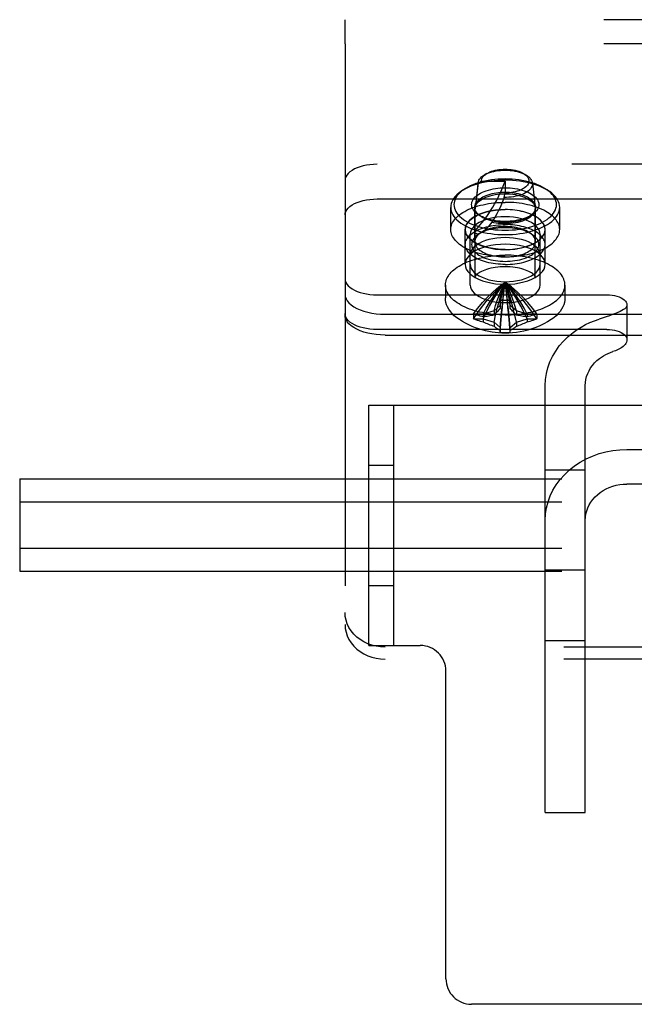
# Model space of a CAD drawing. Header units: inches. Extents: x 0 to 308, y 0 to 199.
# Tile 114 of 139: x 119.19 to 121.11, y 163.53 to 166.61. Entities that reach past the tile are written whole.
import ezdxf

# ---------------------------------------------------------------- set-up
doc = ezdxf.new("R2010")
doc.units = ezdxf.units.IN
doc.header["$LTSCALE"] = 16.920913
doc.header["$MEASUREMENT"] = 0
doc.linetypes.add('HIDDEN', pattern=[0.2, 0.1, -0.1])
doc.layers.add('DEFAULT_2', color=8, linetype='HIDDEN')

msp = doc.modelspace()

# ---------------------------------------------------------------- linework, layer by layer
at = {"layer": 'DEFAULT_2', "color": 8, "linetype": 'HIDDEN'}
for p, q in [((122.7097, 166.6054), (120.2097, 166.6054)), ((120.2097, 166.5304), (120.2097, 166.6054)), ((122.7097, 166.5304), (120.2097, 166.5304)), ((120.2097, 166.5304), (120.2097, 164.7176)), ((122.6097, 166.1541), (120.3097, 166.1541)), ((120.6527, 166.1255), (120.6442, 166.1204)), ((120.7662, 166.1257), (120.7751, 166.1204)), ((120.6247, 166.0933), (120.6157, 166.0153)), ((120.6248, 166.0957), (120.6158, 166.018)), ((120.6357, 166.1019), (120.6247, 166.0933)), ((120.6247, 166.0933), (120.6248, 166.0957)), ((120.6357, 166.1019), (120.7097, 166.1019)), ((120.7097, 166.1019), (120.7097, 166.0649)), ((120.7945, 166.0957), (120.8035, 166.018)), ((120.579, 166.0745), (120.5709, 166.0687)), ((120.7065, 166.0508), (120.7097, 166.0649)), ((120.8403, 166.0745), (120.8485, 166.0687)), ((120.3097, 166.0458), (122.6097, 166.0458)), ((120.5397, 165.9503), (120.5397, 166.0196)), ((120.6147, 165.9122), (120.6147, 166.0196)), ((120.6157, 166.0153), (120.6158, 166.018)), ((120.6157, 165.8015), (120.6157, 166.0153)), ((120.6321, 165.9922), (120.6239, 165.998)), ((120.7872, 165.9922), (120.7954, 165.998)), ((120.8035, 166.018), (120.8037, 166.0153)), ((120.8037, 165.8015), (120.8037, 166.0153)), ((120.8047, 165.9122), (120.8047, 166.0196)), ((120.8797, 165.9503), (120.8797, 166.0196)), ((120.5847, 165.8421), (120.5847, 165.9503)), ((120.5852, 165.9036), (120.5852, 165.9503)), ((120.6007, 165.7771), (120.6007, 165.9358)), ((120.6321, 165.9396), (120.6239, 165.9339)), ((120.7872, 165.9396), (120.7954, 165.9339)), ((120.8187, 165.7771), (120.8187, 165.9358)), ((120.8342, 165.9036), (120.8342, 165.9503)), ((120.8347, 165.8421), (120.8347, 165.9503)), ((120.5232, 165.7771), (120.5232, 165.7368)), ((120.8962, 165.7771), (120.8962, 165.7368)), ((120.3097, 165.7466), (121.0272, 165.7466)), ((120.6942, 165.7289), (120.6942, 165.7281)), ((120.6942, 165.7281), (120.6942, 165.7045)), ((120.7252, 165.7281), (120.7251, 165.7289)), ((120.7252, 165.7045), (120.7252, 165.7281)), ((120.6114, 165.6867), (120.6104, 165.687)), ((120.6412, 165.6867), (120.6114, 165.6867)), ((120.6748, 165.6964), (120.6412, 165.6867)), ((120.6412, 165.6867), (120.6412, 165.678)), ((120.6942, 165.7132), (120.6748, 165.6964)), ((120.6748, 165.6964), (120.6748, 165.6834)), ((120.7446, 165.6964), (120.7252, 165.7132)), ((120.7782, 165.6867), (120.7446, 165.6964)), ((120.7446, 165.6964), (120.7446, 165.6834)), ((120.808, 165.6867), (120.7782, 165.6867)), ((120.7782, 165.6867), (120.7782, 165.678)), ((120.8089, 165.687), (120.808, 165.6867)), ((121.0897, 165.7153), (121.0897, 165.6071)), ((120.3347, 165.6858), (122.5847, 165.6858)), ((120.6104, 165.6716), (120.6114, 165.6712)), ((120.6114, 165.6712), (120.6412, 165.6712)), ((120.6412, 165.6712), (120.6748, 165.6615)), ((120.6412, 165.6712), (120.6412, 165.6625)), ((120.6748, 165.6615), (120.6942, 165.6447)), ((120.6748, 165.6615), (120.6748, 165.6485)), ((120.7252, 165.6447), (120.7446, 165.6615)), ((120.7446, 165.6615), (120.7782, 165.6712)), ((120.7446, 165.6615), (120.7446, 165.6485)), ((120.7782, 165.6712), (120.808, 165.6712)), ((120.7782, 165.6712), (120.7782, 165.6625)), ((120.808, 165.6712), (120.8089, 165.6716)), ((121.0251, 165.6779), (121.0032, 165.671)), ((121.0272, 165.6383), (120.3097, 165.6383)), ((120.6942, 165.6447), (120.6942, 165.6298)), ((120.6942, 165.6298), (120.6942, 165.6297)), ((120.7251, 165.6297), (120.7252, 165.6298)), ((120.7252, 165.6298), (120.7252, 165.6447)), ((120.3347, 165.6209), (122.5847, 165.6209)), ((120.8347, 164.1309), (120.8347, 165.4632)), ((120.9597, 164.1309), (120.9597, 165.4632)), ((120.2837, 165.402), (122.2837, 165.402)), ((120.2837, 164.652), (120.2837, 165.402)), ((120.3617, 164.652), (120.3617, 165.402)), ((121.0897, 165.2641), (121.8297, 165.2641)), ((120.2837, 165.2145), (120.3617, 165.2145)), ((120.9597, 165.199), (120.8347, 165.199)), ((119.1942, 165.1724), (141.3417, 165.1724)), ((119.1942, 165.1724), (119.1942, 164.8837)), ((121.8297, 165.1558), (121.0897, 165.1558)), ((119.1942, 165.1002), (141.3417, 165.1002)), ((119.1942, 164.9559), (141.3417, 164.9559)), ((119.1942, 164.8837), (141.3417, 164.8837)), ((120.9597, 164.887), (120.8347, 164.887)), ((120.2837, 164.8395), (120.3617, 164.8395)), ((120.2837, 164.652), (120.4447, 164.652)), ((122.5847, 164.6468), (120.3347, 164.6468)), ((120.9597, 164.6665), (120.8347, 164.6665)), ((122.5847, 164.6093), (120.3347, 164.6093)), ((120.5247, 163.612), (120.5247, 164.572)), ((120.8347, 164.1309), (120.9597, 164.1309)), ((121.9627, 163.532), (120.6047, 163.532))]:
    msp.add_line(p, q, dxfattribs=at)
for points in [[(120.3097, 166.1541), (120.2984, 166.1537), (120.2874, 166.1528), (120.2766, 166.1513), (120.2663, 166.1491), (120.2565, 166.1464), (120.2473, 166.1432), (120.239, 166.1394), (120.2315, 166.1352), (120.225, 166.1307), (120.2196, 166.1258), (120.2153, 166.1206), (120.2122, 166.1152), (120.2103, 166.1097), (120.2097, 166.1041)], [(120.6248, 166.0957), (120.625, 166.0969), (120.6259, 166.1006), (120.6275, 166.1042), (120.6297, 166.1077), (120.6326, 166.1112), (120.636, 166.1145), (120.6401, 166.1176), (120.6442, 166.1204)], [(120.6357, 166.1019), (120.6359, 166.105), (120.6367, 166.1082), (120.6381, 166.1113), (120.64, 166.1144), (120.6424, 166.1173), (120.6454, 166.1202), (120.6489, 166.123), (120.6527, 166.1255)], [(120.6442, 166.1204), (120.6497, 166.1234), (120.6552, 166.1259), (120.6612, 166.1282), (120.6675, 166.1302), (120.6741, 166.1319), (120.6811, 166.1333), (120.6882, 166.1344), (120.6955, 166.1352), (120.703, 166.1356), (120.7104, 166.1358), (120.7179, 166.1356), (120.7253, 166.135), (120.7326, 166.1342), (120.7397, 166.133), (120.7466, 166.1315), (120.7532, 166.1298), (120.7594, 166.1277), (120.7653, 166.1254), (120.7707, 166.1228), (120.7751, 166.1204)], [(120.6527, 166.1255), (120.6571, 166.1279), (120.6619, 166.1301), (120.667, 166.1321), (120.6724, 166.1338), (120.6781, 166.1353), (120.6841, 166.1366), (120.6902, 166.1376), (120.6965, 166.1383), (120.703, 166.1387), (120.7094, 166.1389), (120.7159, 166.1387), (120.7223, 166.1383), (120.7286, 166.1376), (120.7348, 166.1367), (120.7407, 166.1355), (120.7465, 166.134), (120.7519, 166.1322), (120.7571, 166.1303), (120.7619, 166.1281), (120.7662, 166.1257)], [(120.7667, 166.1255), (120.7702, 166.1232), (120.7737, 166.1205), (120.7767, 166.1176), (120.7791, 166.1146), (120.7811, 166.1115), (120.7825, 166.1084), (120.7834, 166.1052), (120.7837, 166.1019), (120.7834, 166.0987), (120.7826, 166.0955), (120.7812, 166.0924), (120.7792, 166.0893), (120.7768, 166.0863), (120.7738, 166.0834), (120.7703, 166.0807), (120.7664, 166.0781), (120.762, 166.0757), (120.7573, 166.0736), (120.7522, 166.0716), (120.7467, 166.0698), (120.741, 166.0684), (120.735, 166.0671), (120.7289, 166.0661), (120.7225, 166.0654), (120.7162, 166.065), (120.7097, 166.0649)], [(120.7751, 166.1204), (120.7757, 166.12), (120.7801, 166.117), (120.7841, 166.1138), (120.7874, 166.1105), (120.7901, 166.107), (120.7922, 166.1034), (120.7937, 166.0997), (120.7945, 166.0957)], [(120.7097, 166.1046), (120.6983, 166.1044), (120.6869, 166.1038), (120.6755, 166.1029), (120.6643, 166.1015), (120.6532, 166.0998), (120.6424, 166.0977), (120.6318, 166.0952), (120.6217, 166.0923), (120.6119, 166.0891), (120.6026, 166.0856), (120.5939, 166.0818), (120.5856, 166.0777), (120.578, 166.0733), (120.5709, 166.0687)], [(120.7097, 166.1083), (120.6989, 166.1081), (120.6882, 166.1075), (120.6775, 166.1066), (120.6669, 166.1054), (120.6565, 166.1037), (120.6463, 166.1017), (120.6364, 166.0994), (120.6269, 166.0967), (120.6177, 166.0937), (120.6089, 166.0904), (120.6007, 166.0868), (120.5929, 166.083), (120.5857, 166.0788), (120.579, 166.0745)], [(120.6157, 165.946), (120.6234, 165.9548), (120.6309, 165.9637), (120.6381, 165.9728), (120.6451, 165.9821), (120.6519, 165.9914), (120.6584, 166.0009), (120.6647, 166.0105), (120.6707, 166.0203), (120.6765, 166.0301), (120.682, 166.0401), (120.6873, 166.0502), (120.6923, 166.0603), (120.697, 166.0706), (120.7015, 166.0809), (120.7057, 166.0914), (120.7097, 166.1019)], [(120.7945, 166.0957), (120.7946, 166.0923), (120.7941, 166.0885), (120.793, 166.0848), (120.7912, 166.0812), (120.7887, 166.0777), (120.7857, 166.0743), (120.7821, 166.071), (120.7779, 166.0679), (120.7731, 166.065), (120.7679, 166.0623), (120.7622, 166.0599), (120.7562, 166.0577), (120.7497, 166.0558), (120.743, 166.0542), (120.736, 166.0528), (120.7288, 166.0518), (120.7214, 166.0512), (120.7139, 166.0508), (120.7065, 166.0508)], [(120.8403, 166.0745), (120.8336, 166.0788), (120.8264, 166.083), (120.8187, 166.0868), (120.8104, 166.0904), (120.8017, 166.0937), (120.7925, 166.0967), (120.7829, 166.0994), (120.773, 166.1017), (120.7628, 166.1037), (120.7524, 166.1054), (120.7418, 166.1066), (120.7311, 166.1075), (120.7204, 166.1081), (120.7097, 166.1083)], [(120.8485, 166.0687), (120.8414, 166.0733), (120.8337, 166.0777), (120.8255, 166.0818), (120.8167, 166.0856), (120.8074, 166.0891), (120.7977, 166.0923), (120.7875, 166.0952), (120.777, 166.0977), (120.7661, 166.0998), (120.7551, 166.1015), (120.7438, 166.1029), (120.7325, 166.1038), (120.7211, 166.1044), (120.7097, 166.1046)], [(120.5709, 166.0687), (120.5645, 166.0639), (120.5588, 166.0588), (120.5538, 166.0535), (120.5495, 166.0481), (120.546, 166.0426), (120.5432, 166.0369), (120.5413, 166.0312), (120.5401, 166.0254), (120.5397, 166.0196)], [(120.579, 166.0745), (120.5731, 166.0699), (120.5677, 166.0651), (120.563, 166.0602), (120.5589, 166.0551), (120.5556, 166.0499), (120.553, 166.0446), (120.5512, 166.0392), (120.55, 166.0337), (120.5497, 166.0283), (120.55, 166.0228), (120.5512, 166.0173), (120.553, 166.012), (120.5556, 166.0066), (120.5589, 166.0014), (120.563, 165.9963), (120.5677, 165.9914), (120.5731, 165.9866), (120.5791, 165.982), (120.5857, 165.9777), (120.5929, 165.9736), (120.6007, 165.9697), (120.6089, 165.9661), (120.6177, 165.9628), (120.6268, 165.9598), (120.6364, 165.9571), (120.6463, 165.9548), (120.6565, 165.9528), (120.6669, 165.9512), (120.6775, 165.9499), (120.6882, 165.949), (120.6989, 165.9484), (120.7097, 165.9483)], [(120.6239, 165.998), (120.623, 165.9986), (120.6188, 166.002), (120.6151, 166.0054), (120.612, 166.009), (120.6094, 166.0128), (120.6073, 166.0166), (120.6058, 166.0204), (120.605, 166.0243), (120.6047, 166.0283), (120.605, 166.0322), (120.6058, 166.0361), (120.6073, 166.04), (120.6094, 166.0438), (120.612, 166.0475), (120.6151, 166.0511), (120.6188, 166.0546), (120.623, 166.0579), (120.6277, 166.0611), (120.6328, 166.064), (120.6384, 166.0668), (120.6443, 166.0694), (120.6507, 166.0717), (120.6574, 166.0738), (120.6644, 166.0756), (120.6717, 166.0772), (120.6791, 166.0785), (120.6867, 166.0795), (120.6944, 166.0802), (120.702, 166.0806), (120.7097, 166.0808)], [(120.6147, 166.0196), (120.6149, 166.0232), (120.6157, 166.0267), (120.6171, 166.0302), (120.6189, 166.0336), (120.6213, 166.037), (120.6241, 166.0403), (120.6275, 166.0434), (120.6313, 166.0464), (120.6355, 166.0493), (120.6401, 166.052), (120.6452, 166.0545), (120.6506, 166.0568), (120.6563, 166.0589), (120.6624, 166.0608), (120.6687, 166.0625), (120.6753, 166.0639), (120.682, 166.065), (120.6889, 166.066), (120.6958, 166.0666), (120.7028, 166.067), (120.7097, 166.0671)], [(120.6158, 166.018), (120.616, 166.0194), (120.6171, 166.0235), (120.6189, 166.0275), (120.6214, 166.0314), (120.6245, 166.0352), (120.6283, 166.0388), (120.6328, 166.0423), (120.6378, 166.0456), (120.6434, 166.0486), (120.6494, 166.0514), (120.656, 166.0539), (120.663, 166.0561), (120.6703, 166.0579), (120.6779, 166.0595), (120.6857, 166.0607), (120.6936, 166.0616), (120.7016, 166.0621), (120.7097, 166.0623)], [(120.7097, 166.0808), (120.7173, 166.0806), (120.725, 166.0802), (120.7326, 166.0795), (120.7402, 166.0785), (120.7477, 166.0772), (120.7549, 166.0756), (120.762, 166.0738), (120.7687, 166.0717), (120.775, 166.0694), (120.781, 166.0668), (120.7865, 166.064), (120.7917, 166.0611), (120.7963, 166.0579), (120.8005, 166.0546), (120.8042, 166.0511), (120.8074, 166.0475), (120.81, 166.0438), (120.812, 166.04), (120.8135, 166.0361), (120.8144, 166.0322), (120.8147, 166.0283), (120.8144, 166.0243), (120.8135, 166.0204), (120.812, 166.0166), (120.81, 166.0128), (120.8074, 166.009), (120.8042, 166.0054), (120.8005, 166.002), (120.7963, 165.9986), (120.7954, 165.998)], [(120.7097, 165.9483), (120.7204, 165.9484), (120.7311, 165.949), (120.7418, 165.9499), (120.7524, 165.9512), (120.7628, 165.9528), (120.773, 165.9548), (120.7829, 165.9571), (120.7925, 165.9598), (120.8017, 165.9628), (120.8104, 165.9661), (120.8187, 165.9697), (120.8264, 165.9736), (120.8336, 165.9777), (120.8403, 165.982), (120.8463, 165.9866), (120.8516, 165.9914), (120.8564, 165.9963), (120.8604, 166.0014), (120.8637, 166.0066), (120.8663, 166.0119), (120.8682, 166.0173), (120.8693, 166.0228), (120.8697, 166.0283), (120.8693, 166.0337), (120.8682, 166.0392), (120.8663, 166.0446), (120.8637, 166.0499), (120.8604, 166.0551), (120.8564, 166.0602), (120.8517, 166.0651), (120.8463, 166.0699), (120.8403, 166.0745)], [(120.7097, 166.0671), (120.7166, 166.067), (120.7235, 166.0666), (120.7305, 166.066), (120.7373, 166.065), (120.7441, 166.0639), (120.7506, 166.0625), (120.757, 166.0608), (120.763, 166.0589), (120.7688, 166.0568), (120.7742, 166.0545), (120.7792, 166.052), (120.7839, 166.0493), (120.7881, 166.0464), (120.7919, 166.0434), (120.7952, 166.0403), (120.7981, 166.037), (120.8004, 166.0336), (120.8023, 166.0302), (120.8036, 166.0267), (120.8044, 166.0232), (120.8047, 166.0196)], [(120.7097, 166.0623), (120.7177, 166.0621), (120.7257, 166.0616), (120.7337, 166.0607), (120.7415, 166.0595), (120.7491, 166.0579), (120.7564, 166.0561), (120.7633, 166.0539), (120.7699, 166.0514), (120.776, 166.0486), (120.7815, 166.0456), (120.7866, 166.0423), (120.791, 166.0388), (120.7948, 166.0352), (120.798, 166.0314), (120.8004, 166.0275), (120.8022, 166.0235), (120.8033, 166.0194), (120.8035, 166.018)], [(120.8797, 166.0196), (120.8793, 166.0254), (120.8781, 166.0312), (120.8761, 166.0369), (120.8733, 166.0426), (120.8698, 166.0481), (120.8655, 166.0535), (120.8605, 166.0588), (120.8548, 166.0639), (120.8485, 166.0687)], [(120.2097, 165.9958), (120.2103, 166.0015), (120.2122, 166.0069), (120.2153, 166.0123), (120.2196, 166.0175), (120.225, 166.0224), (120.2315, 166.027), (120.239, 166.0312), (120.2473, 166.0349), (120.2565, 166.0382), (120.2663, 166.0409), (120.2766, 166.043), (120.2874, 166.0446), (120.2984, 166.0455), (120.3097, 166.0458)], [(120.5397, 165.9503), (120.5399, 165.9548), (120.5406, 165.9592), (120.5418, 165.9636), (120.5434, 165.968), (120.5455, 165.9723), (120.548, 165.9766), (120.551, 165.9808), (120.5544, 165.9849), (120.5582, 165.9889), (120.5624, 165.9928), (120.5671, 165.9966), (120.5721, 166.0003), (120.5776, 166.0038), (120.5833, 166.0072), (120.5895, 166.0104), (120.5959, 166.0135), (120.6027, 166.0164), (120.6097, 166.0191), (120.6171, 166.0216), (120.6247, 166.0239), (120.6325, 166.0261), (120.6405, 166.028), (120.6487, 166.0297), (120.6571, 166.0312), (120.6657, 166.0324), (120.6743, 166.0335), (120.6831, 166.0343), (120.6919, 166.0349), (120.7008, 166.0352), (120.7097, 166.0353)], [(120.7065, 166.0508), (120.7025, 166.0404), (120.6982, 166.03), (120.6936, 166.0196), (120.6887, 166.0094), (120.6836, 165.9995), (120.6783, 165.9901), (120.673, 165.9814), (120.6677, 165.9732)], [(120.8797, 165.9503), (120.8794, 165.9548), (120.8787, 165.9592), (120.8776, 165.9636), (120.876, 165.968), (120.8739, 165.9723), (120.8713, 165.9766), (120.8684, 165.9808), (120.865, 165.9849), (120.8611, 165.9889), (120.8569, 165.9928), (120.8522, 165.9966), (120.8472, 166.0003), (120.8418, 166.0038), (120.836, 166.0072), (120.8299, 166.0104), (120.8234, 166.0135), (120.8167, 166.0164), (120.8096, 166.0191), (120.8023, 166.0216), (120.7947, 166.0239), (120.7868, 166.0261), (120.7788, 166.028), (120.7706, 166.0297), (120.7622, 166.0312), (120.7537, 166.0324), (120.745, 166.0335), (120.7363, 166.0343), (120.7274, 166.0349), (120.7186, 166.0352), (120.7097, 166.0353)], [(120.5397, 166.0196), (120.5401, 166.0138), (120.5413, 166.008), (120.5432, 166.0023), (120.546, 165.9966), (120.5495, 165.9911), (120.5538, 165.9857), (120.5588, 165.9804), (120.5645, 165.9754), (120.5709, 165.9705), (120.578, 165.9659), (120.5856, 165.9615), (120.5939, 165.9574), (120.6026, 165.9536), (120.6119, 165.9501), (120.6217, 165.9469), (120.6318, 165.944), (120.6424, 165.9415), (120.6532, 165.9394), (120.6643, 165.9377), (120.6755, 165.9363), (120.6869, 165.9354), (120.6983, 165.9348), (120.7097, 165.9346)], [(120.8347, 165.9503), (120.8337, 165.9579), (120.831, 165.9653), (120.8265, 165.9725), (120.8203, 165.9794), (120.8125, 165.9858), (120.8032, 165.9918), (120.7926, 165.9971), (120.7807, 166.0018), (120.7678, 166.0057), (120.754, 166.0088), (120.7396, 166.011), (120.7247, 166.0124), (120.7097, 166.0128), (120.6946, 166.0124), (120.6798, 166.011), (120.6653, 166.0088), (120.6516, 166.0057), (120.6387, 166.0018), (120.6268, 165.9971), (120.6161, 165.9918), (120.6068, 165.9858), (120.599, 165.9794), (120.5928, 165.9725), (120.5883, 165.9653), (120.5856, 165.9579), (120.5847, 165.9503)], [(120.5852, 165.9503), (120.5854, 165.9541), (120.5861, 165.9578), (120.5872, 165.9615), (120.5888, 165.9652), (120.5908, 165.9688), (120.5933, 165.9724), (120.5961, 165.9759), (120.5994, 165.9792), (120.6031, 165.9825), (120.6072, 165.9857), (120.6117, 165.9887), (120.6165, 165.9916), (120.6216, 165.9943), (120.6271, 165.9969), (120.6329, 165.9993), (120.6389, 166.0016), (120.6453, 166.0036), (120.6518, 166.0054), (120.6586, 166.0071), (120.6655, 166.0085), (120.6726, 166.0098), (120.6799, 166.0108), (120.6872, 166.0116), (120.6947, 166.0121), (120.7021, 166.0125), (120.7097, 166.0126)], [(120.6321, 165.9922), (120.6312, 165.9928), (120.6275, 165.9958), (120.6241, 165.999), (120.6213, 166.0022), (120.6189, 166.0056), (120.6171, 166.009), (120.6157, 166.0125), (120.6149, 166.016), (120.6147, 166.0196)], [(120.7097, 165.9758), (120.702, 165.9759), (120.6944, 165.9763), (120.6867, 165.977), (120.6791, 165.978), (120.6716, 165.9793), (120.6644, 165.9809), (120.6574, 165.9827), (120.6507, 165.9848), (120.6443, 165.9872), (120.6384, 165.9897), (120.6328, 165.9925), (120.6277, 165.9955), (120.6239, 165.998)], [(120.7097, 165.9346), (120.7211, 165.9348), (120.7325, 165.9354), (120.7438, 165.9363), (120.7551, 165.9377), (120.7661, 165.9394), (120.777, 165.9415), (120.7875, 165.944), (120.7977, 165.9469), (120.8074, 165.9501), (120.8167, 165.9536), (120.8255, 165.9574), (120.8337, 165.9615), (120.8414, 165.9659), (120.8484, 165.9705), (120.8548, 165.9753), (120.8605, 165.9804), (120.8655, 165.9857), (120.8698, 165.9911), (120.8733, 165.9966), (120.8761, 166.0023), (120.8781, 166.008), (120.8793, 166.0138), (120.8797, 166.0196)], [(120.8037, 166.0153), (120.8033, 166.0112), (120.8022, 166.0071), (120.8004, 166.0031), (120.798, 165.9991), (120.7948, 165.9954), (120.791, 165.9917), (120.7866, 165.9882), (120.7815, 165.985), (120.776, 165.982), (120.7699, 165.9792), (120.7633, 165.9767), (120.7564, 165.9745), (120.7491, 165.9726), (120.7415, 165.971), (120.7337, 165.9698), (120.7257, 165.969), (120.7177, 165.9684), (120.7097, 165.9683)], [(120.8342, 165.9503), (120.8339, 165.9541), (120.8333, 165.9578), (120.8321, 165.9615), (120.8306, 165.9652), (120.8285, 165.9688), (120.8261, 165.9724), (120.8232, 165.9759), (120.8199, 165.9792), (120.8162, 165.9825), (120.8121, 165.9857), (120.8077, 165.9887), (120.8029, 165.9916), (120.7977, 165.9943), (120.7922, 165.9969), (120.7864, 165.9993), (120.7804, 166.0016), (120.7741, 166.0036), (120.7675, 166.0054), (120.7608, 166.0071), (120.7538, 166.0085), (120.7467, 166.0098), (120.7395, 166.0108), (120.7321, 166.0116), (120.7247, 166.0121), (120.7172, 166.0125), (120.7097, 166.0126)], [(120.7954, 165.998), (120.7917, 165.9955), (120.7865, 165.9925), (120.781, 165.9897), (120.775, 165.9872), (120.7687, 165.9848), (120.7619, 165.9827), (120.7549, 165.9809), (120.7477, 165.9793), (120.7402, 165.978), (120.7326, 165.977), (120.725, 165.9763), (120.7173, 165.9759), (120.7097, 165.9758)], [(120.8047, 166.0196), (120.8044, 166.016), (120.8036, 166.0125), (120.8023, 166.009), (120.8004, 166.0056), (120.7981, 166.0022), (120.7952, 165.9989), (120.7919, 165.9958), (120.7881, 165.9928), (120.7872, 165.9922)], [(120.5852, 165.9036), (120.5854, 165.9073), (120.5861, 165.9111), (120.5872, 165.9148), (120.5888, 165.9185), (120.5908, 165.9221), (120.5933, 165.9256), (120.5961, 165.9291), (120.5994, 165.9325), (120.6031, 165.9358), (120.6072, 165.9389), (120.6117, 165.9419), (120.6165, 165.9448), (120.6216, 165.9476), (120.6271, 165.9502), (120.6329, 165.9526), (120.6389, 165.9548), (120.6453, 165.9568), (120.6518, 165.9587), (120.6586, 165.9603), (120.6655, 165.9618), (120.6726, 165.963), (120.6799, 165.964), (120.6872, 165.9648), (120.6947, 165.9654), (120.7021, 165.9657), (120.7097, 165.9658)], [(120.8187, 165.9358), (120.8179, 165.9424), (120.8155, 165.9489), (120.8116, 165.9551), (120.8062, 165.9611), (120.7994, 165.9668), (120.7913, 165.972), (120.7819, 165.9766), (120.7716, 165.9807), (120.7603, 165.9841), (120.7483, 165.9868), (120.7358, 165.9887), (120.7228, 165.9899), (120.7097, 165.9903), (120.6965, 165.9899), (120.6836, 165.9887), (120.671, 165.9868), (120.659, 165.9841), (120.6477, 165.9807), (120.6374, 165.9766), (120.6281, 165.972), (120.62, 165.9668), (120.6132, 165.9611), (120.6078, 165.9551), (120.6038, 165.9489), (120.6015, 165.9424), (120.6007, 165.9358)], [(120.6677, 165.9732), (120.6636, 165.9679), (120.6597, 165.9631), (120.656, 165.9588), (120.6524, 165.9549), (120.649, 165.9514), (120.6457, 165.9484), (120.6426, 165.9458), (120.6398, 165.9436), (120.6371, 165.9417), (120.6347, 165.9401), (120.6324, 165.9389), (120.6303, 165.9379), (120.6284, 165.9371), (120.6266, 165.9366), (120.625, 165.9363), (120.6235, 165.9362), (120.6221, 165.9362), (120.6209, 165.9365), (120.6197, 165.9369), (120.6187, 165.9376), (120.6178, 165.9384), (120.617, 165.9395), (120.6164, 165.9408), (120.616, 165.9424), (120.6158, 165.9441), (120.6157, 165.946)], [(120.7097, 165.9721), (120.7027, 165.9722), (120.6958, 165.9726), (120.6889, 165.9733), (120.682, 165.9742), (120.6753, 165.9753), (120.6687, 165.9767), (120.6624, 165.9784), (120.6563, 165.9803), (120.6505, 165.9824), (120.6451, 165.9847), (120.6401, 165.9872), (120.6355, 165.9899), (120.6321, 165.9922)], [(120.7097, 165.9683), (120.7025, 165.9684), (120.6954, 165.9688), (120.6882, 165.9695), (120.6812, 165.9705), (120.6743, 165.9717), (120.6677, 165.9732)], [(120.7872, 165.9922), (120.7839, 165.9899), (120.7792, 165.9872), (120.7742, 165.9847), (120.7688, 165.9824), (120.763, 165.9803), (120.757, 165.9784), (120.7506, 165.9767), (120.7441, 165.9753), (120.7373, 165.9742), (120.7305, 165.9733), (120.7235, 165.9726), (120.7166, 165.9722), (120.7097, 165.9721)], [(120.8342, 165.9036), (120.8339, 165.9073), (120.8333, 165.9111), (120.8321, 165.9148), (120.8306, 165.9185), (120.8285, 165.9221), (120.8261, 165.9256), (120.8232, 165.9291), (120.8199, 165.9325), (120.8162, 165.9358), (120.8121, 165.9389), (120.8077, 165.9419), (120.8029, 165.9448), (120.7977, 165.9476), (120.7922, 165.9502), (120.7864, 165.9526), (120.7804, 165.9548), (120.7741, 165.9568), (120.7675, 165.9587), (120.7608, 165.9603), (120.7538, 165.9618), (120.7467, 165.963), (120.7395, 165.964), (120.7321, 165.9648), (120.7247, 165.9654), (120.7172, 165.9657), (120.7097, 165.9658)], [(120.7097, 165.8653), (120.7008, 165.8654), (120.6919, 165.8658), (120.6831, 165.8664), (120.6743, 165.8672), (120.6657, 165.8682), (120.6571, 165.8695), (120.6487, 165.871), (120.6405, 165.8727), (120.6325, 165.8746), (120.6247, 165.8767), (120.6171, 165.879), (120.6097, 165.8816), (120.6027, 165.8843), (120.5959, 165.8872), (120.5895, 165.8902), (120.5833, 165.8934), (120.5776, 165.8968), (120.5721, 165.9004), (120.5671, 165.904), (120.5624, 165.9078), (120.5582, 165.9117), (120.5544, 165.9157), (120.551, 165.9199), (120.548, 165.9241), (120.5455, 165.9283), (120.5434, 165.9326), (120.5418, 165.937), (120.5406, 165.9414), (120.5399, 165.9459), (120.5397, 165.9503)], [(120.5847, 165.9503), (120.5856, 165.9427), (120.5883, 165.9354), (120.5928, 165.9282), (120.599, 165.9213), (120.6068, 165.9148), (120.6161, 165.9089), (120.6268, 165.9035), (120.6387, 165.8989), (120.6516, 165.895), (120.6653, 165.8919), (120.6798, 165.8896), (120.6946, 165.8883), (120.7097, 165.8878), (120.7247, 165.8883), (120.7396, 165.8896), (120.754, 165.8919), (120.7678, 165.895), (120.7807, 165.8989), (120.7926, 165.9035), (120.8032, 165.9089), (120.8125, 165.9148), (120.8203, 165.9213), (120.8265, 165.9282), (120.831, 165.9354), (120.8337, 165.9427), (120.8347, 165.9503)], [(120.7097, 165.8881), (120.7021, 165.8882), (120.6947, 165.8885), (120.6872, 165.8891), (120.6799, 165.8899), (120.6726, 165.8909), (120.6655, 165.8921), (120.6586, 165.8936), (120.6518, 165.8952), (120.6453, 165.897), (120.6389, 165.8991), (120.6329, 165.9013), (120.6271, 165.9037), (120.6216, 165.9063), (120.6165, 165.909), (120.6117, 165.9119), (120.6072, 165.915), (120.6031, 165.9181), (120.5994, 165.9214), (120.5961, 165.9248), (120.5933, 165.9282), (120.5908, 165.9318), (120.5888, 165.9354), (120.5872, 165.9391), (120.5861, 165.9428), (120.5854, 165.9466), (120.5852, 165.9503)], [(120.6239, 165.9339), (120.623, 165.9332), (120.6188, 165.9299), (120.6151, 165.9264), (120.612, 165.9228), (120.6094, 165.9191), (120.6073, 165.9153), (120.6058, 165.9114), (120.605, 165.9075), (120.6047, 165.9036), (120.605, 165.8996), (120.6058, 165.8957), (120.6073, 165.8919), (120.6094, 165.8881), (120.612, 165.8843), (120.6151, 165.8807), (120.6188, 165.8773), (120.623, 165.8739), (120.6277, 165.8708), (120.6328, 165.8678), (120.6384, 165.865), (120.6443, 165.8625), (120.6507, 165.8601), (120.6574, 165.858), (120.6644, 165.8562), (120.6716, 165.8546), (120.6791, 165.8533), (120.6867, 165.8523), (120.6944, 165.8516), (120.702, 165.8512), (120.7097, 165.8511)], [(120.6321, 165.9396), (120.6313, 165.939), (120.6275, 165.936), (120.6241, 165.9329), (120.6213, 165.9296), (120.6189, 165.9262), (120.6171, 165.9228), (120.6157, 165.9193), (120.6149, 165.9158), (120.6147, 165.9122)], [(120.7097, 165.9561), (120.702, 165.9559), (120.6944, 165.9555), (120.6867, 165.9548), (120.6791, 165.9538), (120.6717, 165.9525), (120.6644, 165.9509), (120.6574, 165.9491), (120.6507, 165.947), (120.6443, 165.9447), (120.6384, 165.9421), (120.6328, 165.9393), (120.6277, 165.9363), (120.6239, 165.9339)], [(120.7097, 165.9597), (120.7028, 165.9596), (120.6958, 165.9592), (120.6889, 165.9586), (120.682, 165.9577), (120.6753, 165.9565), (120.6687, 165.9551), (120.6624, 165.9534), (120.6563, 165.9515), (120.6506, 165.9494), (120.6452, 165.9471), (120.6401, 165.9446), (120.6355, 165.9419), (120.6321, 165.9396)], [(120.7872, 165.9396), (120.7839, 165.9419), (120.7792, 165.9446), (120.7742, 165.9471), (120.7688, 165.9494), (120.763, 165.9515), (120.757, 165.9534), (120.7506, 165.9551), (120.7441, 165.9565), (120.7373, 165.9577), (120.7305, 165.9586), (120.7235, 165.9592), (120.7166, 165.9596), (120.7097, 165.9597)], [(120.7954, 165.9339), (120.7917, 165.9363), (120.7865, 165.9393), (120.781, 165.9421), (120.775, 165.9447), (120.7687, 165.947), (120.762, 165.9491), (120.7549, 165.9509), (120.7477, 165.9525), (120.7402, 165.9538), (120.7326, 165.9548), (120.725, 165.9555), (120.7173, 165.9559), (120.7097, 165.9561)], [(120.7097, 165.8881), (120.7172, 165.8882), (120.7247, 165.8885), (120.7321, 165.8891), (120.7395, 165.8899), (120.7467, 165.8909), (120.7538, 165.8921), (120.7608, 165.8936), (120.7675, 165.8952), (120.7741, 165.897), (120.7804, 165.8991), (120.7864, 165.9013), (120.7922, 165.9037), (120.7977, 165.9063), (120.8029, 165.909), (120.8077, 165.9119), (120.8121, 165.915), (120.8162, 165.9181), (120.8199, 165.9214), (120.8232, 165.9248), (120.8261, 165.9282), (120.8285, 165.9318), (120.8306, 165.9354), (120.8321, 165.9391), (120.8333, 165.9428), (120.8339, 165.9466), (120.8342, 165.9503)], [(120.7097, 165.8653), (120.7186, 165.8654), (120.7274, 165.8658), (120.7363, 165.8664), (120.745, 165.8672), (120.7537, 165.8682), (120.7622, 165.8695), (120.7706, 165.871), (120.7788, 165.8727), (120.7868, 165.8746), (120.7947, 165.8767), (120.8023, 165.879), (120.8096, 165.8816), (120.8167, 165.8843), (120.8234, 165.8872), (120.8299, 165.8902), (120.836, 165.8934), (120.8418, 165.8968), (120.8472, 165.9004), (120.8522, 165.904), (120.8569, 165.9078), (120.8611, 165.9117), (120.865, 165.9157), (120.8684, 165.9199), (120.8713, 165.9241), (120.8739, 165.9283), (120.876, 165.9326), (120.8776, 165.937), (120.8787, 165.9414), (120.8794, 165.9459), (120.8797, 165.9503)], [(120.7097, 165.8511), (120.7173, 165.8512), (120.725, 165.8516), (120.7326, 165.8523), (120.7402, 165.8533), (120.7477, 165.8546), (120.7549, 165.8562), (120.7619, 165.858), (120.7687, 165.8601), (120.775, 165.8625), (120.781, 165.865), (120.7865, 165.8678), (120.7917, 165.8708), (120.7963, 165.8739), (120.8005, 165.8772), (120.8042, 165.8807), (120.8074, 165.8843), (120.81, 165.888), (120.812, 165.8918), (120.8135, 165.8957), (120.8144, 165.8996), (120.8147, 165.9036), (120.8144, 165.9075), (120.8135, 165.9114), (120.812, 165.9153), (120.81, 165.9191), (120.8074, 165.9228), (120.8042, 165.9264), (120.8005, 165.9299), (120.7963, 165.9332), (120.7954, 165.9339)], [(120.8047, 165.9122), (120.8044, 165.9158), (120.8036, 165.9193), (120.8023, 165.9228), (120.8004, 165.9262), (120.7981, 165.9296), (120.7952, 165.9329), (120.7919, 165.936), (120.7881, 165.939), (120.7872, 165.9396)], [(120.8347, 165.8421), (120.8337, 165.8497), (120.831, 165.857), (120.8265, 165.8642), (120.8203, 165.8711), (120.8125, 165.8776), (120.8032, 165.8835), (120.7926, 165.8888), (120.7807, 165.8935), (120.7678, 165.8974), (120.754, 165.9005), (120.7396, 165.9027), (120.7247, 165.9041), (120.7097, 165.9046), (120.6946, 165.9041), (120.6798, 165.9027), (120.6653, 165.9005), (120.6516, 165.8974), (120.6387, 165.8935), (120.6268, 165.8888), (120.6161, 165.8835), (120.6068, 165.8776), (120.599, 165.8711), (120.5928, 165.8642), (120.5883, 165.857), (120.5856, 165.8497), (120.5847, 165.8421)], [(120.7097, 165.8413), (120.7021, 165.8414), (120.6947, 165.8418), (120.6872, 165.8423), (120.6799, 165.8431), (120.6726, 165.8441), (120.6655, 165.8454), (120.6586, 165.8468), (120.6518, 165.8484), (120.6453, 165.8503), (120.6389, 165.8523), (120.6329, 165.8546), (120.6271, 165.857), (120.6216, 165.8595), (120.6165, 165.8623), (120.6117, 165.8652), (120.6072, 165.8682), (120.6031, 165.8714), (120.5994, 165.8746), (120.5961, 165.878), (120.5933, 165.8815), (120.5908, 165.885), (120.5888, 165.8887), (120.5872, 165.8923), (120.5861, 165.8961), (120.5854, 165.8998), (120.5852, 165.9036)], [(120.8187, 165.8709), (120.8179, 165.8775), (120.8155, 165.8839), (120.8116, 165.8902), (120.8062, 165.8962), (120.7994, 165.9018), (120.7913, 165.907), (120.7819, 165.9117), (120.7716, 165.9157), (120.7603, 165.9191), (120.7483, 165.9218), (120.7358, 165.9238), (120.7228, 165.925), (120.7097, 165.9254), (120.6965, 165.925), (120.6836, 165.9238), (120.671, 165.9218), (120.659, 165.9191), (120.6477, 165.9157), (120.6374, 165.9117), (120.6281, 165.907), (120.62, 165.9018), (120.6132, 165.8962), (120.6078, 165.8902), (120.6038, 165.8839), (120.6015, 165.8775), (120.6007, 165.8709)], [(120.6147, 165.9122), (120.6149, 165.9087), (120.6157, 165.9051), (120.6171, 165.9016), (120.6189, 165.8982), (120.6213, 165.8948), (120.6241, 165.8916), (120.6275, 165.8884), (120.6312, 165.8854), (120.6355, 165.8825), (120.6401, 165.8799), (120.6451, 165.8774), (120.6505, 165.875), (120.6563, 165.8729), (120.6624, 165.871), (120.6687, 165.8694), (120.6753, 165.8679), (120.682, 165.8668), (120.6889, 165.8659), (120.6958, 165.8652), (120.7027, 165.8648), (120.7097, 165.8647)], [(120.7097, 165.8647), (120.7166, 165.8648), (120.7235, 165.8652), (120.7305, 165.8659), (120.7373, 165.8668), (120.7441, 165.8679), (120.7506, 165.8694), (120.757, 165.871), (120.763, 165.8729), (120.7688, 165.875), (120.7742, 165.8773), (120.7792, 165.8799), (120.7839, 165.8825), (120.7881, 165.8854), (120.7919, 165.8884), (120.7952, 165.8916), (120.7981, 165.8948), (120.8004, 165.8982), (120.8023, 165.9016), (120.8036, 165.9051), (120.8044, 165.9087), (120.8047, 165.9122)], [(120.7097, 165.8413), (120.7172, 165.8414), (120.7247, 165.8418), (120.7321, 165.8423), (120.7395, 165.8431), (120.7467, 165.8441), (120.7538, 165.8454), (120.7608, 165.8468), (120.7675, 165.8484), (120.7741, 165.8503), (120.7804, 165.8523), (120.7864, 165.8546), (120.7922, 165.857), (120.7977, 165.8595), (120.8029, 165.8623), (120.8077, 165.8652), (120.8121, 165.8682), (120.8162, 165.8714), (120.8199, 165.8746), (120.8232, 165.878), (120.8261, 165.8815), (120.8285, 165.885), (120.8306, 165.8887), (120.8321, 165.8923), (120.8333, 165.8961), (120.8339, 165.8998), (120.8342, 165.9036)], [(120.5232, 165.7771), (120.5234, 165.7817), (120.5241, 165.7863), (120.5252, 165.7908), (120.5268, 165.7953), (120.5288, 165.7998), (120.5312, 165.8042), (120.5341, 165.8085), (120.5374, 165.8128), (120.5411, 165.817), (120.5452, 165.8211), (120.5497, 165.8251), (120.5546, 165.8289), (120.5599, 165.8327), (120.5655, 165.8363), (120.5715, 165.8397), (120.5778, 165.8431), (120.5844, 165.8462), (120.5914, 165.8492), (120.5986, 165.852), (120.6061, 165.8547), (120.6138, 165.8571), (120.6218, 165.8594), (120.6299, 165.8614), (120.6383, 165.8633), (120.6468, 165.8649), (120.6555, 165.8664), (120.6644, 165.8676), (120.6733, 165.8686), (120.6823, 165.8694), (120.6914, 165.8699), (120.7005, 165.8703), (120.7097, 165.8704)], [(120.5847, 165.8421), (120.5856, 165.8345), (120.5883, 165.8271), (120.5928, 165.8199), (120.599, 165.813), (120.6068, 165.8066), (120.6161, 165.8006), (120.6268, 165.7953), (120.6387, 165.7906), (120.6516, 165.7867), (120.6653, 165.7836), (120.6798, 165.7814), (120.6946, 165.78), (120.7097, 165.7796), (120.7247, 165.78), (120.7396, 165.7814), (120.754, 165.7836), (120.7678, 165.7867), (120.7807, 165.7906), (120.7926, 165.7953), (120.8032, 165.8006), (120.8125, 165.8066), (120.8203, 165.813), (120.8265, 165.8199), (120.831, 165.8271), (120.8337, 165.8345), (120.8347, 165.8421)], [(120.6007, 165.8421), (120.6015, 165.8355), (120.6038, 165.829), (120.6078, 165.8227), (120.6132, 165.8167), (120.62, 165.8111), (120.6281, 165.8059), (120.6374, 165.8013), (120.6477, 165.7972), (120.659, 165.7938), (120.671, 165.7911), (120.6836, 165.7892), (120.6965, 165.788), (120.7097, 165.7876), (120.7228, 165.788), (120.7358, 165.7892), (120.7483, 165.7911), (120.7603, 165.7938), (120.7716, 165.7972), (120.7819, 165.8013), (120.7913, 165.8059), (120.7994, 165.8111), (120.8062, 165.8167), (120.8116, 165.8227), (120.8155, 165.829), (120.8179, 165.8355), (120.8187, 165.8421)], [(120.8962, 165.7771), (120.8959, 165.7817), (120.8953, 165.7863), (120.8941, 165.7908), (120.8926, 165.7953), (120.8906, 165.7998), (120.8881, 165.8042), (120.8853, 165.8085), (120.882, 165.8128), (120.8783, 165.817), (120.8741, 165.8211), (120.8696, 165.8251), (120.8647, 165.8289), (120.8595, 165.8327), (120.8538, 165.8363), (120.8479, 165.8397), (120.8415, 165.8431), (120.8349, 165.8462), (120.828, 165.8492), (120.8208, 165.852), (120.8133, 165.8547), (120.8055, 165.8571), (120.7976, 165.8594), (120.7894, 165.8614), (120.781, 165.8633), (120.7725, 165.8649), (120.7638, 165.8664), (120.755, 165.8676), (120.7461, 165.8686), (120.737, 165.8694), (120.7279, 165.8699), (120.7188, 165.8703), (120.7097, 165.8704)], [(120.7097, 165.8344), (120.7018, 165.8343), (120.694, 165.8339), (120.6863, 165.8332), (120.6788, 165.8322), (120.6716, 165.831), (120.6646, 165.8295), (120.658, 165.8278), (120.6518, 165.8259), (120.646, 165.8239), (120.6407, 165.8218), (120.6359, 165.8195), (120.6316, 165.8173), (120.6279, 165.815), (120.6247, 165.8127), (120.6221, 165.8106), (120.62, 165.8086), (120.6183, 165.8067), (120.6171, 165.8051), (120.6163, 165.8037), (120.6159, 165.8027), (120.6157, 165.802), (120.6157, 165.8015)], [(120.8037, 165.8015), (120.8036, 165.802), (120.8034, 165.8027), (120.803, 165.8037), (120.8022, 165.8051), (120.801, 165.8068), (120.7993, 165.8086), (120.7972, 165.8107), (120.7945, 165.8128), (120.7913, 165.815), (120.7876, 165.8173), (120.7833, 165.8196), (120.7786, 165.8218), (120.7733, 165.8239), (120.7675, 165.826), (120.7613, 165.8278), (120.7547, 165.8295), (120.7478, 165.831), (120.7405, 165.8322), (120.733, 165.8332), (120.7254, 165.8339), (120.7175, 165.8343), (120.7097, 165.8344)], [(120.2097, 165.7966), (120.2103, 165.7909), (120.2122, 165.7854), (120.2153, 165.7801), (120.2196, 165.7749), (120.225, 165.77), (120.2315, 165.7654), (120.239, 165.7612), (120.2473, 165.7575), (120.2565, 165.7542), (120.2663, 165.7515), (120.2766, 165.7494), (120.2874, 165.7478), (120.2984, 165.7469), (120.3097, 165.7466)], [(120.6104, 165.6716), (120.6241, 165.6917), (120.6389, 165.7115), (120.6549, 165.7308), (120.672, 165.7498), (120.6903, 165.7683), (120.7097, 165.7863)], [(120.6104, 165.687), (120.6241, 165.7051), (120.6389, 165.7225), (120.6549, 165.7394), (120.672, 165.7556), (120.6903, 165.7713), (120.7097, 165.7863)], [(120.6412, 165.6712), (120.6506, 165.6914), (120.6608, 165.7113), (120.6719, 165.7307), (120.6837, 165.7497), (120.6963, 165.7682), (120.7097, 165.7863)], [(120.6412, 165.6867), (120.6506, 165.7048), (120.6608, 165.7223), (120.6719, 165.7392), (120.6837, 165.7555), (120.6963, 165.7712), (120.7097, 165.7863)], [(120.6748, 165.6615), (120.6796, 165.6831), (120.6848, 165.7044), (120.6904, 165.7253), (120.6964, 165.746), (120.7028, 165.7663), (120.7097, 165.7863)], [(120.6748, 165.6964), (120.6796, 165.7132), (120.6848, 165.7292), (120.6904, 165.7446), (120.6964, 165.7592), (120.7028, 165.7731), (120.7097, 165.7863)], [(120.6942, 165.6297), (120.6963, 165.6556), (120.6986, 165.6816), (120.7011, 165.7077), (120.7038, 165.7339), (120.7066, 165.7601), (120.7097, 165.7863)], [(120.6942, 165.6447), (120.6963, 165.6686), (120.6986, 165.6924), (120.7011, 165.7161), (120.7038, 165.7396), (120.7066, 165.763), (120.7097, 165.7863)], [(120.6942, 165.7132), (120.6963, 165.7277), (120.6986, 165.7412), (120.7011, 165.7539), (120.7038, 165.7656), (120.7066, 165.7764), (120.7097, 165.7863)], [(120.6942, 165.7289), (120.6963, 165.7412), (120.6986, 165.7524), (120.7011, 165.7625), (120.7038, 165.7715), (120.7066, 165.7795), (120.7097, 165.7863)], [(120.8089, 165.687), (120.7952, 165.7051), (120.7804, 165.7225), (120.7644, 165.7394), (120.7473, 165.7556), (120.7291, 165.7713), (120.7097, 165.7863)], [(120.8089, 165.6716), (120.7952, 165.6917), (120.7804, 165.7115), (120.7644, 165.7308), (120.7473, 165.7498), (120.7291, 165.7683), (120.7097, 165.7863)], [(120.7782, 165.6867), (120.7687, 165.7048), (120.7585, 165.7223), (120.7475, 165.7392), (120.7357, 165.7555), (120.7231, 165.7712), (120.7097, 165.7863)], [(120.7782, 165.6712), (120.7687, 165.6914), (120.7585, 165.7113), (120.7475, 165.7307), (120.7357, 165.7497), (120.7231, 165.7682), (120.7097, 165.7863)], [(120.7252, 165.6447), (120.723, 165.6686), (120.7207, 165.6924), (120.7182, 165.7161), (120.7155, 165.7396), (120.7127, 165.763), (120.7097, 165.7863)], [(120.7251, 165.6297), (120.723, 165.6556), (120.7207, 165.6816), (120.7182, 165.7077), (120.7155, 165.7339), (120.7127, 165.7601), (120.7097, 165.7863)], [(120.7446, 165.6964), (120.7398, 165.7132), (120.7345, 165.7292), (120.7289, 165.7446), (120.7229, 165.7592), (120.7165, 165.7731), (120.7097, 165.7863)], [(120.7446, 165.6615), (120.7398, 165.6831), (120.7345, 165.7044), (120.7289, 165.7253), (120.7229, 165.746), (120.7165, 165.7663), (120.7097, 165.7863)], [(120.7251, 165.7289), (120.723, 165.7412), (120.7207, 165.7524), (120.7182, 165.7625), (120.7155, 165.7715), (120.7127, 165.7795), (120.7097, 165.7863)], [(120.7252, 165.7132), (120.723, 165.7277), (120.7207, 165.7412), (120.7182, 165.7539), (120.7155, 165.7656), (120.7127, 165.7764), (120.7097, 165.7863)], [(120.2097, 165.7483), (120.2105, 165.7413), (120.2128, 165.7344), (120.2167, 165.7277), (120.222, 165.7212), (120.2288, 165.7151), (120.2369, 165.7093), (120.2463, 165.7041), (120.2567, 165.6995), (120.2682, 165.6954), (120.2804, 165.692), (120.2934, 165.6893), (120.3069, 165.6874), (120.3206, 165.6862), (120.3347, 165.6858)], [(120.7097, 165.6839), (120.7005, 165.684), (120.6914, 165.6843), (120.6823, 165.6849), (120.6733, 165.6857), (120.6644, 165.6867), (120.6555, 165.6879), (120.6468, 165.6893), (120.6383, 165.691), (120.6299, 165.6928), (120.6218, 165.6949), (120.6138, 165.6971), (120.6061, 165.6996), (120.5986, 165.7022), (120.5914, 165.705), (120.5844, 165.708), (120.5778, 165.7112), (120.5715, 165.7145), (120.5655, 165.718), (120.5599, 165.7216), (120.5546, 165.7253), (120.5497, 165.7292), (120.5452, 165.7332), (120.5411, 165.7372), (120.5374, 165.7414), (120.5341, 165.7457), (120.5312, 165.75), (120.5288, 165.7545), (120.5268, 165.7589), (120.5252, 165.7634), (120.5241, 165.768), (120.5234, 165.7725), (120.5232, 165.7771)], [(120.6007, 165.7771), (120.6015, 165.7705), (120.6038, 165.7641), (120.6078, 165.7578), (120.6132, 165.7518), (120.62, 165.7462), (120.6281, 165.741), (120.6374, 165.7363), (120.6477, 165.7323), (120.659, 165.7289), (120.671, 165.7262), (120.6836, 165.7242), (120.6965, 165.723), (120.7097, 165.7226), (120.7228, 165.723), (120.7358, 165.7242), (120.7483, 165.7262), (120.7603, 165.7289), (120.7716, 165.7323), (120.7819, 165.7363), (120.7913, 165.741), (120.7994, 165.7462), (120.8062, 165.7518), (120.8116, 165.7578), (120.8155, 165.7641), (120.8179, 165.7705), (120.8187, 165.7771)], [(120.7097, 165.6839), (120.7188, 165.684), (120.7279, 165.6843), (120.737, 165.6849), (120.7461, 165.6857), (120.755, 165.6867), (120.7638, 165.6879), (120.7725, 165.6893), (120.781, 165.691), (120.7894, 165.6928), (120.7976, 165.6949), (120.8055, 165.6971), (120.8133, 165.6996), (120.8208, 165.7022), (120.828, 165.705), (120.8349, 165.708), (120.8415, 165.7112), (120.8479, 165.7145), (120.8538, 165.718), (120.8595, 165.7216), (120.8647, 165.7253), (120.8696, 165.7292), (120.8741, 165.7332), (120.8783, 165.7372), (120.882, 165.7414), (120.8853, 165.7457), (120.8881, 165.75), (120.8906, 165.7545), (120.8926, 165.7589), (120.8941, 165.7634), (120.8953, 165.768), (120.8959, 165.7725), (120.8962, 165.7771)], [(120.5666, 165.6694), (120.5582, 165.6753), (120.5507, 165.6815), (120.5441, 165.688), (120.5384, 165.6948), (120.5336, 165.7017), (120.5298, 165.7087), (120.5268, 165.7157), (120.5248, 165.7227), (120.5236, 165.7298), (120.5232, 165.7368)], [(120.7097, 165.7287), (120.7071, 165.7287), (120.7045, 165.7287), (120.7019, 165.7288), (120.6993, 165.7288), (120.6968, 165.7289), (120.6942, 165.7289)], [(120.7251, 165.7289), (120.7226, 165.7289), (120.72, 165.7288), (120.7174, 165.7288), (120.7148, 165.7287), (120.7123, 165.7287), (120.7097, 165.7287)], [(120.8962, 165.7368), (120.8958, 165.7298), (120.8946, 165.7227), (120.8925, 165.7157), (120.8896, 165.7087), (120.8857, 165.7017), (120.881, 165.6948), (120.8752, 165.688), (120.8686, 165.6815), (120.8611, 165.6753), (120.8528, 165.6694)], [(121.0272, 165.7466), (121.0354, 165.7463), (121.0433, 165.7455), (121.0511, 165.7442), (121.0584, 165.7424), (121.0652, 165.7401), (121.0714, 165.7374), (121.0767, 165.7343), (121.0813, 165.7309), (121.0849, 165.7273), (121.0875, 165.7234), (121.0891, 165.7194), (121.0897, 165.7153)], [(120.3097, 165.6383), (120.2984, 165.6386), (120.2874, 165.6396), (120.2766, 165.6411), (120.2663, 165.6433), (120.2565, 165.646), (120.2473, 165.6492), (120.239, 165.653), (120.2315, 165.6571), (120.225, 165.6617), (120.2196, 165.6666), (120.2153, 165.6718), (120.2122, 165.6772), (120.2103, 165.6827), (120.2097, 165.6883)], [(120.6104, 165.687), (120.6103, 165.6843), (120.6102, 165.6816), (120.6102, 165.6789), (120.6102, 165.6764), (120.6103, 165.6739), (120.6104, 165.6716)], [(120.6412, 165.678), (120.6367, 165.6791), (120.632, 165.6803), (120.6271, 165.6817), (120.622, 165.6832), (120.6168, 165.6849), (120.6114, 165.6867)], [(120.6942, 165.7045), (120.6916, 165.7014), (120.6891, 165.6985), (120.6866, 165.6957), (120.6842, 165.693), (120.6818, 165.6905), (120.6794, 165.688), (120.6771, 165.6857), (120.6748, 165.6834)], [(120.7446, 165.6834), (120.7422, 165.6857), (120.7399, 165.688), (120.7376, 165.6905), (120.7352, 165.693), (120.7327, 165.6957), (120.7303, 165.6985), (120.7277, 165.7014), (120.7252, 165.7045)], [(120.808, 165.6867), (120.8025, 165.6849), (120.7973, 165.6832), (120.7923, 165.6817), (120.7874, 165.6803), (120.7827, 165.6791), (120.7782, 165.678)], [(120.8089, 165.6716), (120.8091, 165.6739), (120.8091, 165.6764), (120.8092, 165.6789), (120.8091, 165.6816), (120.8091, 165.6843), (120.8089, 165.687)], [(121.0897, 165.7153), (121.0893, 165.7124), (121.0881, 165.7094), (121.086, 165.7064), (121.083, 165.7034), (121.0791, 165.7003), (121.0742, 165.6973), (121.0684, 165.6942), (121.0615, 165.6911), (121.0537, 165.6879), (121.045, 165.6847), (121.0354, 165.6814), (121.0251, 165.6779)], [(120.3347, 165.6209), (120.3206, 165.6213), (120.3069, 165.6224), (120.2934, 165.6244), (120.2804, 165.6271), (120.2682, 165.6304), (120.2567, 165.6345), (120.2463, 165.6392), (120.2369, 165.6444), (120.2288, 165.6501), (120.222, 165.6562), (120.2167, 165.6627), (120.2128, 165.6695), (120.2105, 165.6763), (120.2097, 165.6834)], [(120.7097, 165.6269), (120.6993, 165.6271), (120.689, 165.6277), (120.6787, 165.6287), (120.6685, 165.6301), (120.6583, 165.6319), (120.648, 165.6342), (120.6378, 165.6369), (120.6275, 165.6401), (120.617, 165.6438), (120.6065, 165.648), (120.5961, 165.6528), (120.5859, 165.6579), (120.5761, 165.6635), (120.5666, 165.6694)], [(120.6114, 165.6712), (120.6168, 165.6694), (120.622, 165.6677), (120.6271, 165.6662), (120.632, 165.6648), (120.6367, 165.6636), (120.6412, 165.6625)], [(120.6748, 165.6834), (120.6706, 165.6825), (120.6664, 165.6816), (120.6622, 165.6808), (120.658, 165.6801), (120.6538, 165.6794), (120.6496, 165.6789), (120.6454, 165.6784), (120.6412, 165.678)], [(120.6412, 165.6625), (120.6454, 165.6605), (120.6496, 165.6585), (120.6538, 165.6567), (120.658, 165.6549), (120.6622, 165.6532), (120.6664, 165.6515), (120.6706, 165.65), (120.6748, 165.6485)], [(120.8528, 165.6694), (120.8416, 165.6625), (120.8299, 165.6561), (120.8174, 165.6501), (120.8048, 165.6448), (120.7924, 165.6403), (120.7802, 165.6365), (120.7682, 165.6335), (120.7564, 165.6311), (120.7446, 165.6292), (120.7329, 165.6279), (120.7213, 165.6271), (120.7097, 165.6269)], [(120.7782, 165.678), (120.774, 165.6784), (120.7698, 165.6789), (120.7656, 165.6794), (120.7614, 165.6801), (120.7572, 165.6808), (120.753, 165.6816), (120.7488, 165.6825), (120.7446, 165.6834)], [(120.7446, 165.6485), (120.7488, 165.65), (120.753, 165.6515), (120.7572, 165.6532), (120.7614, 165.6549), (120.7656, 165.6567), (120.7698, 165.6585), (120.774, 165.6605), (120.7782, 165.6625)], [(120.7782, 165.6625), (120.7827, 165.6636), (120.7874, 165.6648), (120.7923, 165.6662), (120.7973, 165.6677), (120.8025, 165.6694), (120.808, 165.6712)], [(120.9216, 165.6293), (120.9339, 165.6381), (120.9468, 165.6461), (120.9602, 165.6535), (120.9741, 165.6601), (120.9884, 165.6659), (121.0032, 165.671)], [(120.6748, 165.6485), (120.6771, 165.6468), (120.6794, 165.6451), (120.6818, 165.6434), (120.6842, 165.6418), (120.6866, 165.6403), (120.6891, 165.6388), (120.6916, 165.6374), (120.6942, 165.636)], [(120.6942, 165.6297), (120.6968, 165.6295), (120.6993, 165.6294), (120.7019, 165.6293), (120.7045, 165.6292), (120.7071, 165.6292), (120.7097, 165.6292)], [(120.7097, 165.6292), (120.7123, 165.6292), (120.7148, 165.6292), (120.7174, 165.6293), (120.72, 165.6294), (120.7226, 165.6295), (120.7251, 165.6297)], [(120.7252, 165.636), (120.7277, 165.6374), (120.7303, 165.6388), (120.7327, 165.6403), (120.7352, 165.6418), (120.7376, 165.6434), (120.7399, 165.6451), (120.7422, 165.6468), (120.7446, 165.6485)], [(120.8347, 165.4632), (120.8356, 165.4821), (120.8384, 165.5007), (120.8429, 165.519), (120.8493, 165.537), (120.8574, 165.5544), (120.8672, 165.5712), (120.8786, 165.5872), (120.8916, 165.6023), (120.9059, 165.6163), (120.9216, 165.6293)], [(121.0272, 165.6383), (121.0354, 165.638), (121.0433, 165.6373), (121.0511, 165.6359), (121.0584, 165.6341), (121.0652, 165.6319), (121.0714, 165.6292), (121.0767, 165.6261), (121.0813, 165.6227), (121.0849, 165.619), (121.0875, 165.6152), (121.0891, 165.6112), (121.0897, 165.6071)], [(121.0897, 165.6071), (121.0892, 165.6028), (121.0881, 165.5988), (121.0862, 165.595), (121.0838, 165.5916), (121.081, 165.5884), (121.0777, 165.5854), (121.0741, 165.5826), (121.0703, 165.5801), (121.0663, 165.5778), (121.0621, 165.5756), (121.0579, 165.5737), (121.0538, 165.572), (121.0497, 165.5705), (121.0456, 165.5692)], [(121.004, 165.5479), (121.0103, 165.5524), (121.0168, 165.5565), (121.0237, 165.5602), (121.0308, 165.5636), (121.0381, 165.5666), (121.0456, 165.5692)], [(120.9597, 165.4632), (120.9601, 165.4728), (120.9615, 165.4823), (120.9639, 165.4917), (120.9671, 165.5008), (120.9713, 165.5097), (120.9763, 165.5183), (120.9821, 165.5264), (120.9887, 165.5341), (120.996, 165.5413), (121.004, 165.5479)], [(120.8347, 165.0432), (120.8357, 165.0626), (120.8385, 165.0816), (120.8434, 165.1004), (120.85, 165.1188), (120.8586, 165.1366), (120.8688, 165.1537), (120.8808, 165.1699), (120.8943, 165.1852), (120.9094, 165.1994), (120.9258, 165.2124), (120.9434, 165.2241), (120.9622, 165.2345), (120.9819, 165.2434), (121.0025, 165.2508), (121.0237, 165.2565), (121.0454, 165.2607), (121.0674, 165.2632), (121.0897, 165.2641)], [(120.9597, 165.0432), (120.9602, 165.0531), (120.9616, 165.0628), (120.9641, 165.0724), (120.9675, 165.0817), (120.9719, 165.0908), (120.9771, 165.0995), (120.9832, 165.1078), (120.9901, 165.1156), (120.9977, 165.1228), (121.0061, 165.1295), (121.0151, 165.1355), (121.0247, 165.1407), (121.0347, 165.1453), (121.0452, 165.149), (121.056, 165.152), (121.0671, 165.1541), (121.0783, 165.1554), (121.0897, 165.1558)], [(120.3347, 164.6468), (120.3206, 164.6475), (120.3069, 164.6495), (120.2934, 164.6529), (120.2804, 164.6575), (120.2682, 164.6634), (120.2567, 164.6704), (120.2463, 164.6785), (120.2369, 164.6876), (120.2288, 164.6975), (120.222, 164.7081), (120.2167, 164.7193), (120.2128, 164.731), (120.2105, 164.7429), (120.2097, 164.7551)], [(120.2097, 164.7176), (120.2105, 164.7054), (120.2128, 164.6935), (120.2167, 164.6818), (120.222, 164.6706), (120.2288, 164.66), (120.2369, 164.6501), (120.2463, 164.641), (120.2567, 164.6329), (120.2682, 164.6259), (120.2804, 164.62), (120.2934, 164.6154), (120.3069, 164.612), (120.3206, 164.61), (120.3347, 164.6093)]]:
    msp.add_lwpolyline(points, dxfattribs=at)
for centre, start, end in [((120.4447, 164.572), 0, 90), ((120.6047, 163.612), 180, 270)]:
    msp.add_arc(centre, 0.08, start, end, dxfattribs=at)

doc.saveas('drawing.dxf')
